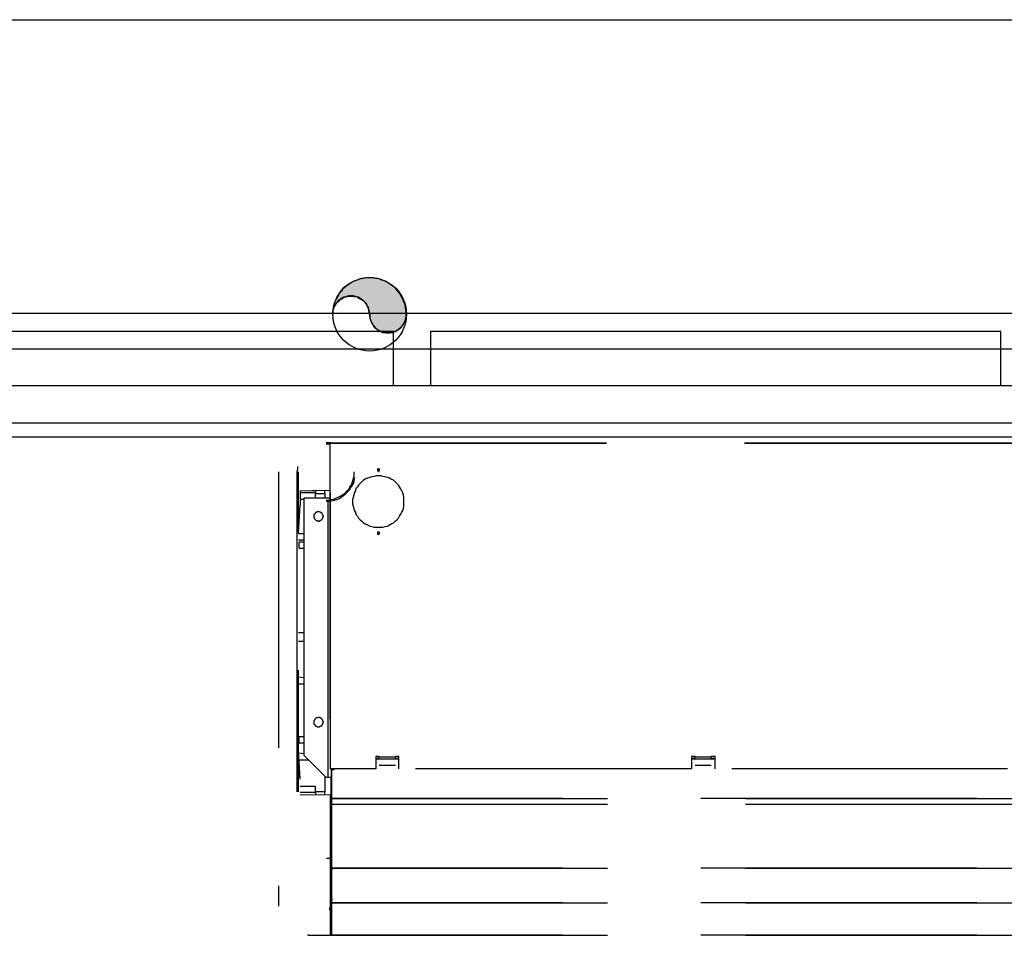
# Model space of a CAD drawing. Header units: millimetres. Extents: x 335 to 739279, y -1 to 84.
# Tile 145 of 244: x 391.99 to 393.78, y 39.89 to 41.55. Entities that reach past the tile are written whole.
import ezdxf

# ---------------------------------------------------------------- set-up
doc = ezdxf.new("R2010")
doc.units = ezdxf.units.MM
doc.header["$MEASUREMENT"] = 0
doc.linetypes.add('Dashed', pattern=[0.75, 0.5, -0.25])

msp = doc.modelspace()

# ---------------------------------------------------------------- hatches: boundary and pattern name
at = {"linetype": 'Continuous'}
msp.add_hatch(color=256, dxfattribs=at).paths.add_polyline_path([(392.6288, 41.0149), (392.6288, 41.0119), (392.6288, 41.0089), (392.6298, 41.0059), (392.6308, 41.0029), (392.6318, 40.9999), (392.6328, 40.9979), (392.6348, 40.9949), (392.6358, 40.9929), (392.6378, 40.9909), (392.6408, 40.9889), (392.6428, 40.9869), (392.6448, 40.9859), (392.6478, 40.9839), (392.6508, 40.9829), (392.6528, 40.9819), (392.6558, 40.9819), (392.6588, 40.9809), (392.6618, 40.9809), (392.6648, 40.9809), (392.6678, 40.9819), (392.6708, 40.9819), (392.6728, 40.9829), (392.6758, 40.9839), (392.6788, 40.9859), (392.6808, 40.9869), (392.6828, 40.9889), (392.6858, 40.9909), (392.6868, 40.9929), (392.6888, 40.9949), (392.6908, 40.9979), (392.6918, 40.9999), (392.6928, 41.0029), (392.6938, 41.0059), (392.6948, 41.0089), (392.6948, 41.0119), (392.6948, 41.0149), (392.6948, 41.0199), (392.6938, 41.0259), (392.6928, 41.0319), (392.6908, 41.0369), (392.6888, 41.0429), (392.6858, 41.0479), (392.6828, 41.0529), (392.6798, 41.0569), (392.6758, 41.0619), (392.6708, 41.0659), (392.6668, 41.0689), (392.6618, 41.0719), (392.6568, 41.0749), (392.6508, 41.0769), (392.6458, 41.0789), (392.6398, 41.0799), (392.6338, 41.0809), (392.6288, 41.0809), (392.6228, 41.0809), (392.6168, 41.0799), (392.6108, 41.0789), (392.6058, 41.0769), (392.5998, 41.0749), (392.5948, 41.0719), (392.5898, 41.0689), (392.5858, 41.0659), (392.5808, 41.0619), (392.5778, 41.0569), (392.5738, 41.0529), (392.5708, 41.0479), (392.5678, 41.0429), (392.5658, 41.0369), (392.5638, 41.0319), (392.5628, 41.0259), (392.5618, 41.0199), (392.5618, 41.0149), (392.5618, 41.0169), (392.5618, 41.0199), (392.5628, 41.0229), (392.5638, 41.0259), (392.5648, 41.0289), (392.5658, 41.0309), (392.5678, 41.0339), (392.5698, 41.0359), (392.5718, 41.0379), (392.5738, 41.0399), (392.5758, 41.0419), (392.5788, 41.0429), (392.5808, 41.0449), (392.5838, 41.0459), (392.5868, 41.0469), (392.5888, 41.0469), (392.5918, 41.0479), (392.5948, 41.0479), (392.5978, 41.0479), (392.6008, 41.0469), (392.6038, 41.0469), (392.6068, 41.0459), (392.6088, 41.0449), (392.6118, 41.0429), (392.6138, 41.0419), (392.6168, 41.0399), (392.6188, 41.0379), (392.6208, 41.0359), (392.6228, 41.0339), (392.6238, 41.0309), (392.6248, 41.0289), (392.6268, 41.0259), (392.6268, 41.0229), (392.6278, 41.0199), (392.6278, 41.0169), (392.6288, 41.0149), (392.6288, 41.0149)])

# ---------------------------------------------------------------- linework, layer by layer
at = {"color": 7}
for p, q in [((389.7708, 41.5489), (396.0338, 41.5489)), ((389.7708, 41.0169), (396.0338, 41.0169)), ((392.6718, 40.9839), (391.6368, 40.9839)), ((392.6718, 40.9519), (392.6718, 40.9839)), ((393.7728, 40.9839), (392.7388, 40.9839)), ((392.7388, 40.9839), (392.7388, 40.9519)), ((393.7728, 40.9519), (393.7728, 40.9839)), ((391.6368, 40.9519), (392.6718, 40.9519)), ((392.6718, 40.8849), (392.6718, 40.9519)), ((392.6718, 40.9519), (392.7388, 40.9519)), ((392.7388, 40.9519), (393.7728, 40.9519)), ((392.7388, 40.9519), (392.7388, 40.8849)), ((393.7728, 40.8849), (393.7728, 40.9519)), ((393.7728, 40.9519), (393.8388, 40.9519)), ((392.6718, 40.8849), (391.6368, 40.8849)), ((392.7388, 40.8849), (392.6718, 40.8849)), ((393.7728, 40.8849), (392.7388, 40.8849)), ((393.8388, 40.8849), (393.7728, 40.8849)), ((389.7708, 40.8179), (396.0338, 40.8179)), ((420.2738, 40.7919), (388.4178, 40.7919))]:
    msp.add_line(p, q, dxfattribs=at)
at = {"color": 8, "linetype": 'Dashed'}
for p, q in [((392.5578, 40.7819), (392.5498, 40.7819)), ((392.5498, 40.7799), (392.5568, 40.7799)), ((392.5568, 40.7809), (392.5568, 40.1909)), ((392.5568, 40.7809), (392.5578, 40.7809)), ((392.5578, 40.7819), (394.4788, 40.7819)), ((392.5578, 40.7809), (392.5578, 40.7819)), ((392.5578, 40.7809), (392.5578, 40.7819)), ((392.5578, 40.7809), (394.4788, 40.7809)), ((392.5578, 40.1909), (392.5578, 40.7809)), ((392.4978, 40.7389), (392.4978, 40.7349)), ((392.4638, 40.7289), (392.4638, 39.9419)), ((392.4978, 40.7349), (392.4968, 40.7289)), ((392.4968, 40.7289), (392.4968, 40.7239)), ((392.4968, 40.7239), (392.4968, 40.7019)), ((392.4998, 40.6179), (392.4998, 40.7289)), ((392.4968, 40.7019), (392.4968, 40.6169)), ((392.5028, 40.6949), (392.5568, 40.6959)), ((392.5028, 40.6949), (392.5028, 40.6689)), ((392.5198, 40.6909), (392.5028, 40.6909)), ((392.5098, 40.2149), (392.5098, 40.6819)), ((392.5098, 40.6819), (392.5538, 40.6819)), ((392.5308, 40.6909), (392.5198, 40.6909)), ((392.5308, 40.6949), (392.5238, 40.6949)), ((392.5308, 40.6949), (392.5308, 40.6909)), ((392.5308, 40.6819), (392.5308, 40.6909)), ((392.5308, 40.6899), (392.5478, 40.6899)), ((392.5478, 40.6899), (392.5478, 40.6959)), ((392.5478, 40.6899), (392.5478, 40.6819)), ((392.5538, 40.1749), (392.5538, 40.6819)), ((392.5538, 40.6819), (392.5568, 40.6819)), ((392.4998, 40.6179), (392.5028, 40.6689)), ((392.5028, 40.6799), (392.5098, 40.6799)), ((392.4968, 40.6169), (392.4968, 40.2759)), ((392.5098, 40.6169), (392.4998, 40.6169)), ((392.4998, 40.6059), (392.5098, 40.6059)), ((392.5098, 40.6019), (392.5008, 40.6019)), ((392.5008, 40.5909), (392.5008, 40.6019)), ((392.5008, 40.5909), (392.5098, 40.5909)), ((392.4998, 40.4379), (392.5098, 40.4379)), ((392.4998, 40.4219), (392.5098, 40.4219)), ((392.4998, 40.2869), (392.4998, 40.3699)), ((392.4998, 40.3209), (392.4998, 40.3699)), ((392.5098, 40.3559), (392.4998, 40.3569)), ((392.4998, 40.3449), (392.5098, 40.3449)), ((392.4998, 40.2219), (392.4998, 40.3209)), ((392.4968, 40.2759), (392.4968, 40.1949)), ((392.4998, 40.1949), (392.4998, 40.2869)), ((392.5098, 40.2489), (392.5008, 40.2489)), ((392.5008, 40.2379), (392.5008, 40.2489)), ((392.5008, 40.2379), (392.5098, 40.2379)), ((392.5028, 40.1719), (392.4998, 40.2219)), ((392.5008, 40.1939), (392.4998, 40.2219)), ((392.5098, 40.2179), (392.4998, 40.2189)), ((392.5008, 40.2069), (392.5178, 40.2069)), ((392.5498, 40.1749), (392.5098, 40.2149)), ((392.6458, 40.2129), (392.6398, 40.2129)), ((392.6398, 40.2129), (392.6398, 40.1909)), ((392.6398, 40.2099), (392.6458, 40.2099)), ((392.6398, 40.2089), (392.6818, 40.2089)), ((392.6458, 40.2119), (392.6458, 40.2129)), ((392.6758, 40.2119), (392.6458, 40.2119)), ((392.6458, 40.2089), (392.6458, 40.2119)), ((392.6818, 40.2129), (392.6758, 40.2129)), ((392.6758, 40.2119), (392.6758, 40.2129)), ((392.6758, 40.2089), (392.6758, 40.2119)), ((392.6758, 40.2099), (392.6818, 40.2099)), ((392.6818, 40.1909), (392.6818, 40.2129)), ((393.2188, 40.2129), (393.2118, 40.2129)), ((393.2118, 40.2129), (393.2118, 40.1909)), ((393.2118, 40.2099), (393.2188, 40.2099)), ((393.2118, 40.2089), (393.2548, 40.2089)), ((393.2188, 40.2119), (393.2188, 40.2129)), ((393.2478, 40.2119), (393.2188, 40.2119)), ((393.2188, 40.2089), (393.2188, 40.2119)), ((393.2548, 40.2129), (393.2478, 40.2129)), ((393.2478, 40.2119), (393.2478, 40.2129)), ((393.2478, 40.2089), (393.2478, 40.2119)), ((393.2478, 40.2099), (393.2548, 40.2099)), ((393.2548, 40.1909), (393.2548, 40.2129)), ((392.4968, 40.1949), (392.4968, 40.1489)), ((392.4998, 40.1489), (392.4998, 40.1949)), ((392.5028, 40.1719), (392.5008, 40.1939)), ((392.5578, 40.1909), (392.5568, 40.1909)), ((392.6398, 40.1909), (392.5578, 40.1909)), ((392.5588, 40.1889), (392.5588, 40.1419)), ((392.5588, 40.1889), (392.5598, 40.1889)), ((392.5598, 40.1889), (392.5598, 40.1909)), ((392.5598, 40.1889), (392.5598, 40.1419)), ((392.5638, 40.1889), (392.5598, 40.1889)), ((392.5608, 40.1889), (392.5608, 40.1909)), ((392.5608, 40.1889), (392.5608, 40.1909)), ((392.5628, 40.1889), (392.5628, 40.1909)), ((392.5638, 40.1909), (392.5638, 40.1889)), ((392.6758, 40.1969), (392.6458, 40.1969)), ((393.2118, 40.1909), (392.6818, 40.1909)), ((393.2478, 40.1969), (393.2188, 40.1969)), ((393.7848, 40.1909), (393.2548, 40.1909)), ((392.5478, 40.1769), (392.5478, 40.1489)), ((392.5538, 40.1749), (392.5498, 40.1749)), ((392.5588, 40.1749), (392.5538, 40.1749)), ((392.5588, 40.0119), (392.5588, 40.1749)), ((392.5308, 40.1589), (392.5028, 40.1589)), ((392.5198, 40.1479), (392.5028, 40.1479)), ((392.5308, 40.1479), (392.5198, 40.1479)), ((392.5308, 40.1479), (392.5308, 40.1589)), ((392.5478, 40.1489), (392.5308, 40.1489)), ((392.5308, 40.1479), (392.5308, 40.1439)), ((392.5478, 40.1439), (392.5478, 40.1489)), ((392.5578, 40.1429), (392.5028, 40.1439)), ((392.5578, 40.0289), (392.5578, 40.1429)), ((392.5598, 40.1419), (392.5588, 40.1419)), ((392.5598, 40.1419), (392.5598, 40.1369)), ((392.5598, 40.1349), (392.5598, 40.1419)), ((392.5598, 40.1369), (394.4788, 40.1369)), ((394.4788, 40.1369), (392.5598, 40.1369)), ((392.5598, 40.1369), (392.5598, 40.1269)), ((392.5598, 40.1259), (392.5598, 40.1349)), ((392.5588, 40.0129), (392.5588, 40.1259)), ((392.5588, 40.1259), (392.5598, 40.1259)), ((392.5598, 40.1269), (394.4788, 40.1269)), ((392.5598, 40.1269), (392.5598, 40.1259)), ((392.5598, 40.1259), (392.5598, 40.0129)), ((392.5508, 40.0289), (392.5578, 40.0289)), ((392.5578, 39.8889), (392.5578, 40.0289)), ((392.5578, 40.0109), (392.5588, 40.0109)), ((392.5578, 40.0099), (392.5588, 40.0099)), ((392.5578, 40.0069), (392.5588, 40.0069)), ((392.5578, 40.0059), (392.5588, 40.0059)), ((392.5598, 40.0129), (392.5588, 40.0129)), ((392.5588, 40.0109), (392.5598, 40.0109)), ((392.5588, 40.0109), (392.5588, 40.0079)), ((392.5588, 40.0099), (392.5588, 40.0109)), ((392.5588, 39.9519), (392.5588, 40.0079)), ((392.5598, 40.0079), (392.5588, 40.0079)), ((392.5598, 40.0129), (392.5598, 40.0109)), ((392.5598, 40.0119), (392.5598, 40.0129)), ((392.5598, 40.0089), (392.5598, 40.0119)), ((392.5598, 40.0109), (394.4788, 40.0109)), ((394.4788, 40.0109), (392.5598, 40.0109)), ((392.5598, 40.0109), (392.5598, 40.0079)), ((392.5598, 40.0089), (392.5598, 40.0079)), ((392.5598, 40.0079), (392.5598, 39.9509)), ((392.5578, 39.9919), (392.5588, 39.9919)), ((392.5578, 39.9899), (392.5588, 39.9899)), ((392.5588, 39.9759), (392.5578, 39.9759)), ((392.5588, 39.9729), (392.5578, 39.9729)), ((392.5578, 39.9679), (392.5588, 39.9679)), ((392.5588, 39.9509), (392.5598, 39.9509)), ((392.5588, 39.9509), (392.5588, 39.9449)), ((392.5598, 39.9509), (392.5598, 39.9479)), ((392.5598, 39.9489), (392.5598, 39.9509)), ((392.5578, 39.9399), (392.5578, 39.9389)), ((392.5588, 39.9399), (392.5578, 39.9399)), ((392.5588, 39.9389), (392.5578, 39.9389)), ((392.5588, 39.9369), (392.5578, 39.9369)), ((392.5588, 39.9449), (392.5588, 39.8999)), ((392.5598, 39.9449), (392.5588, 39.9449)), ((392.5588, 39.9449), (392.5598, 39.9449)), ((392.5588, 39.9399), (392.5588, 39.9389)), ((392.5588, 39.9369), (392.5588, 39.9249)), ((392.5598, 39.9459), (392.5598, 39.9489)), ((392.5598, 39.9479), (394.4788, 39.9479)), ((394.4788, 39.9479), (392.5598, 39.9479)), ((392.5598, 39.9479), (392.5598, 39.9449)), ((392.5598, 39.9459), (392.5598, 39.9449)), ((392.5598, 39.9449), (392.5598, 39.8999)), ((392.5578, 39.9249), (392.5588, 39.9249)), ((392.5578, 39.9239), (392.5588, 39.9239)), ((392.5588, 39.9239), (392.5588, 39.9249)), ((392.5578, 39.8989), (392.5588, 39.8989)), ((392.5588, 39.8979), (392.5588, 39.8999)), ((392.5598, 39.8999), (392.5588, 39.8999)), ((392.5588, 39.8979), (392.5588, 39.8899)), ((392.5598, 39.8979), (392.5588, 39.8979)), ((392.5598, 39.8999), (392.5598, 39.8889)), ((392.5598, 39.8909), (392.5598, 39.8999)), ((392.5178, 39.8889), (392.5158, 39.8889)), ((392.5178, 39.8889), (392.5578, 39.8889)), ((392.5578, 39.8959), (392.5588, 39.8959)), ((392.5598, 39.8899), (392.5588, 39.8899)), ((392.5598, 39.8909), (392.5598, 39.8899)), ((392.5598, 39.8889), (394.4788, 39.8889)), ((394.4788, 39.8889), (392.5598, 39.8889))]:
    msp.add_line(p, q, dxfattribs=at)
msp.add_lwpolyline([(392.6288, 41.0149), (392.6288, 41.0119), (392.6288, 41.0089), (392.6298, 41.0059), (392.6308, 41.0029), (392.6318, 40.9999), (392.6328, 40.9979), (392.6348, 40.9949), (392.6358, 40.9929), (392.6378, 40.9909), (392.6408, 40.9889), (392.6428, 40.9869), (392.6448, 40.9859), (392.6478, 40.9839), (392.6508, 40.9829), (392.6528, 40.9819), (392.6558, 40.9819), (392.6588, 40.9809), (392.6618, 40.9809), (392.6648, 40.9809), (392.6678, 40.9819), (392.6708, 40.9819), (392.6728, 40.9829), (392.6758, 40.9839), (392.6788, 40.9859), (392.6808, 40.9869), (392.6828, 40.9889), (392.6858, 40.9909), (392.6868, 40.9929), (392.6888, 40.9949), (392.6908, 40.9979), (392.6918, 40.9999), (392.6928, 41.0029), (392.6938, 41.0059), (392.6948, 41.0089), (392.6948, 41.0119), (392.6948, 41.0149), (392.6948, 41.0199), (392.6938, 41.0259), (392.6928, 41.0319), (392.6908, 41.0369), (392.6888, 41.0429), (392.6858, 41.0479), (392.6828, 41.0529), (392.6798, 41.0569), (392.6758, 41.0619), (392.6708, 41.0659), (392.6668, 41.0689), (392.6618, 41.0719), (392.6568, 41.0749), (392.6508, 41.0769), (392.6458, 41.0789), (392.6398, 41.0799), (392.6338, 41.0809), (392.6288, 41.0809), (392.6228, 41.0809), (392.6168, 41.0799), (392.6108, 41.0789), (392.6058, 41.0769), (392.5998, 41.0749), (392.5948, 41.0719), (392.5898, 41.0689), (392.5858, 41.0659), (392.5808, 41.0619), (392.5778, 41.0569), (392.5738, 41.0529), (392.5708, 41.0479), (392.5678, 41.0429), (392.5658, 41.0369), (392.5638, 41.0319), (392.5628, 41.0259), (392.5618, 41.0199), (392.5618, 41.0149), (392.5618, 41.0169), (392.5618, 41.0199), (392.5628, 41.0229), (392.5638, 41.0259), (392.5648, 41.0289), (392.5658, 41.0309), (392.5678, 41.0339), (392.5698, 41.0359), (392.5718, 41.0379), (392.5738, 41.0399), (392.5758, 41.0419), (392.5788, 41.0429), (392.5808, 41.0449), (392.5838, 41.0459), (392.5868, 41.0469), (392.5888, 41.0469), (392.5918, 41.0479), (392.5948, 41.0479), (392.5978, 41.0479), (392.6008, 41.0469), (392.6038, 41.0469), (392.6068, 41.0459), (392.6088, 41.0449), (392.6118, 41.0429), (392.6138, 41.0419), (392.6168, 41.0399), (392.6188, 41.0379), (392.6208, 41.0359), (392.6228, 41.0339), (392.6238, 41.0309), (392.6248, 41.0289), (392.6268, 41.0259), (392.6268, 41.0229), (392.6278, 41.0199), (392.6278, 41.0169), (392.6288, 41.0149), (392.6288, 41.0149)], close=True, dxfattribs=at)
for points in [[(392.5498, 40.6779), (392.5548, 40.6779), (392.5598, 40.6789), (392.5638, 40.6799), (392.5688, 40.6819), (392.5728, 40.6839), (392.5768, 40.6859), (392.5808, 40.6879), (392.5848, 40.6909), (392.5878, 40.6949), (392.5908, 40.6979), (392.5928, 40.7019), (392.5958, 40.7059), (392.5978, 40.7109), (392.5988, 40.7149), (392.5998, 40.7199), (392.6008, 40.7239), (392.6008, 40.7289)], [(392.5498, 40.6759), (392.5548, 40.6759), (392.5598, 40.6769), (392.5648, 40.6779), (392.5688, 40.6789), (392.5738, 40.6809), (392.5778, 40.6839), (392.5818, 40.6869), (392.5858, 40.6899), (392.5888, 40.6929), (392.5928, 40.6969), (392.5948, 40.7009), (392.5978, 40.7049), (392.5998, 40.7089), (392.6008, 40.7139), (392.6018, 40.7189)], [(392.6448, 40.7219), (392.6408, 40.7219), (392.6368, 40.7209), (392.6328, 40.7199), (392.6288, 40.7189), (392.6248, 40.7179), (392.6208, 40.7159), (392.6178, 40.7139), (392.6148, 40.7109), (392.6118, 40.7079), (392.6088, 40.7049), (392.6068, 40.7019), (392.6038, 40.6989), (392.6028, 40.6949), (392.6008, 40.6909), (392.5998, 40.6869), (392.5988, 40.6829), (392.5978, 40.6789), (392.5978, 40.6749), (392.5978, 40.6709), (392.5988, 40.6669), (392.5998, 40.6629), (392.6008, 40.6589), (392.6028, 40.6559), (392.6038, 40.6519), (392.6068, 40.6489), (392.6088, 40.6449), (392.6118, 40.6419), (392.6148, 40.6399), (392.6178, 40.6369), (392.6208, 40.6349), (392.6248, 40.6329), (392.6288, 40.6309), (392.6328, 40.6299), (392.6368, 40.6289), (392.6408, 40.6289), (392.6448, 40.6289), (392.6488, 40.6289), (392.6528, 40.6289), (392.6568, 40.6299), (392.6608, 40.6309), (392.6648, 40.6329), (392.6678, 40.6349), (392.6718, 40.6369), (392.6748, 40.6399), (392.6778, 40.6419), (392.6808, 40.6449), (392.6828, 40.6489), (392.6848, 40.6519), (392.6868, 40.6559), (392.6888, 40.6589), (392.6898, 40.6629), (392.6908, 40.6669), (392.6908, 40.6709), (392.6908, 40.6749), (392.6908, 40.6789), (392.6908, 40.6829), (392.6898, 40.6869), (392.6888, 40.6909), (392.6868, 40.6949), (392.6848, 40.6989), (392.6828, 40.7019), (392.6808, 40.7049), (392.6778, 40.7079), (392.6748, 40.7109), (392.6718, 40.7139), (392.6678, 40.7159), (392.6648, 40.7179), (392.6608, 40.7189), (392.6568, 40.7199), (392.6528, 40.7209), (392.6488, 40.7219), (392.6448, 40.7219)], [(392.6448, 40.7349), (392.6448, 40.7349), (392.6438, 40.7349), (392.6438, 40.7349), (392.6438, 40.7349), (392.6438, 40.7349), (392.6438, 40.7349), (392.6438, 40.7339), (392.6428, 40.7339), (392.6428, 40.7339), (392.6428, 40.7339), (392.6428, 40.7339), (392.6428, 40.7339), (392.6428, 40.7339), (392.6428, 40.7329), (392.6428, 40.7329), (392.6428, 40.7329), (392.6428, 40.7329), (392.6428, 40.7329), (392.6428, 40.7319), (392.6428, 40.7319), (392.6428, 40.7319), (392.6428, 40.7319), (392.6428, 40.7319), (392.6428, 40.7319), (392.6428, 40.7309), (392.6428, 40.7309), (392.6428, 40.7309), (392.6428, 40.7309), (392.6438, 40.7309), (392.6438, 40.7309), (392.6438, 40.7309), (392.6438, 40.7309), (392.6438, 40.7309), (392.6438, 40.7299), (392.6448, 40.7299), (392.6448, 40.7299), (392.6448, 40.7299), (392.6448, 40.7299), (392.6448, 40.7309), (392.6458, 40.7309), (392.6458, 40.7309), (392.6458, 40.7309), (392.6458, 40.7309), (392.6458, 40.7309), (392.6458, 40.7309), (392.6458, 40.7309), (392.6468, 40.7309), (392.6468, 40.7319), (392.6468, 40.7319), (392.6468, 40.7319), (392.6468, 40.7319), (392.6468, 40.7319), (392.6468, 40.7319), (392.6468, 40.7329), (392.6468, 40.7329), (392.6468, 40.7329), (392.6468, 40.7329), (392.6468, 40.7329), (392.6468, 40.7339), (392.6468, 40.7339), (392.6468, 40.7339), (392.6458, 40.7339), (392.6458, 40.7339), (392.6458, 40.7339), (392.6458, 40.7339), (392.6458, 40.7349), (392.6458, 40.7349), (392.6458, 40.7349), (392.6448, 40.7349), (392.6448, 40.7349), (392.6448, 40.7349), (392.6448, 40.7349)], [(392.5358, 40.6569), (392.5358, 40.6569), (392.5348, 40.6569), (392.5338, 40.6569), (392.5328, 40.6559), (392.5328, 40.6559), (392.5318, 40.6559), (392.5308, 40.6549), (392.5308, 40.6549), (392.5298, 40.6549), (392.5298, 40.6539), (392.5288, 40.6529), (392.5288, 40.6529), (392.5288, 40.6519), (392.5278, 40.6519), (392.5278, 40.6509), (392.5278, 40.6499), (392.5278, 40.6489), (392.5278, 40.6489), (392.5278, 40.6479), (392.5278, 40.6469), (392.5278, 40.6469), (392.5278, 40.6459), (392.5288, 40.6449), (392.5288, 40.6439), (392.5288, 40.6439), (392.5298, 40.6429), (392.5298, 40.6429), (392.5308, 40.6419), (392.5308, 40.6419), (392.5318, 40.6409), (392.5328, 40.6409), (392.5328, 40.6409), (392.5338, 40.6409), (392.5348, 40.6399), (392.5358, 40.6399), (392.5358, 40.6399), (392.5368, 40.6399), (392.5378, 40.6399), (392.5378, 40.6409), (392.5388, 40.6409), (392.5398, 40.6409), (392.5398, 40.6409), (392.5408, 40.6419), (392.5418, 40.6419), (392.5418, 40.6429), (392.5428, 40.6429), (392.5428, 40.6439), (392.5428, 40.6439), (392.5438, 40.6449), (392.5438, 40.6459), (392.5438, 40.6469), (392.5438, 40.6469), (392.5448, 40.6479), (392.5448, 40.6489), (392.5448, 40.6489), (392.5438, 40.6499), (392.5438, 40.6509), (392.5438, 40.6519), (392.5438, 40.6519), (392.5428, 40.6529), (392.5428, 40.6529), (392.5428, 40.6539), (392.5418, 40.6549), (392.5418, 40.6549), (392.5408, 40.6549), (392.5398, 40.6559), (392.5398, 40.6559), (392.5388, 40.6559), (392.5378, 40.6569), (392.5378, 40.6569), (392.5368, 40.6569), (392.5358, 40.6569)], [(392.6448, 40.6199), (392.6448, 40.6199), (392.6438, 40.6199), (392.6438, 40.6199), (392.6438, 40.6199), (392.6438, 40.6199), (392.6438, 40.6199), (392.6438, 40.6199), (392.6428, 40.6199), (392.6428, 40.6199), (392.6428, 40.6189), (392.6428, 40.6189), (392.6428, 40.6189), (392.6428, 40.6189), (392.6428, 40.6189), (392.6428, 40.6189), (392.6428, 40.6179), (392.6428, 40.6179), (392.6428, 40.6179), (392.6428, 40.6179), (392.6428, 40.6179), (392.6428, 40.6169), (392.6428, 40.6169), (392.6428, 40.6169), (392.6428, 40.6169), (392.6428, 40.6169), (392.6428, 40.6169), (392.6428, 40.6159), (392.6428, 40.6159), (392.6438, 40.6159), (392.6438, 40.6159), (392.6438, 40.6159), (392.6438, 40.6159), (392.6438, 40.6159), (392.6438, 40.6159), (392.6448, 40.6159), (392.6448, 40.6159), (392.6448, 40.6159), (392.6448, 40.6159), (392.6448, 40.6159), (392.6458, 40.6159), (392.6458, 40.6159), (392.6458, 40.6159), (392.6458, 40.6159), (392.6458, 40.6159), (392.6458, 40.6159), (392.6458, 40.6169), (392.6468, 40.6169), (392.6468, 40.6169), (392.6468, 40.6169), (392.6468, 40.6169), (392.6468, 40.6169), (392.6468, 40.6179), (392.6468, 40.6179), (392.6468, 40.6179), (392.6468, 40.6179), (392.6468, 40.6179), (392.6468, 40.6189), (392.6468, 40.6189), (392.6468, 40.6189), (392.6468, 40.6189), (392.6468, 40.6189), (392.6458, 40.6189), (392.6458, 40.6199), (392.6458, 40.6199), (392.6458, 40.6199), (392.6458, 40.6199), (392.6458, 40.6199), (392.6458, 40.6199), (392.6448, 40.6199), (392.6448, 40.6199), (392.6448, 40.6199), (392.6448, 40.6199)], [(392.5358, 40.2839), (392.5358, 40.2839), (392.5348, 40.2839), (392.5338, 40.2829), (392.5328, 40.2829), (392.5328, 40.2829), (392.5318, 40.2829), (392.5308, 40.2819), (392.5308, 40.2819), (392.5298, 40.2809), (392.5298, 40.2809), (392.5288, 40.2799), (392.5288, 40.2799), (392.5288, 40.2789), (392.5278, 40.2779), (392.5278, 40.2769), (392.5278, 40.2769), (392.5278, 40.2759), (392.5278, 40.2749), (392.5278, 40.2749), (392.5278, 40.2739), (392.5278, 40.2729), (392.5278, 40.2719), (392.5288, 40.2719), (392.5288, 40.2709), (392.5288, 40.2709), (392.5298, 40.2699), (392.5298, 40.2689), (392.5308, 40.2689), (392.5308, 40.2689), (392.5318, 40.2679), (392.5328, 40.2679), (392.5328, 40.2679), (392.5338, 40.2669), (392.5348, 40.2669), (392.5358, 40.2669), (392.5358, 40.2669), (392.5368, 40.2669), (392.5378, 40.2669), (392.5378, 40.2669), (392.5388, 40.2679), (392.5398, 40.2679), (392.5398, 40.2679), (392.5408, 40.2689), (392.5418, 40.2689), (392.5418, 40.2689), (392.5428, 40.2699), (392.5428, 40.2709), (392.5428, 40.2709), (392.5438, 40.2719), (392.5438, 40.2719), (392.5438, 40.2729), (392.5438, 40.2739), (392.5448, 40.2749), (392.5448, 40.2749), (392.5448, 40.2759), (392.5438, 40.2769), (392.5438, 40.2769), (392.5438, 40.2779), (392.5438, 40.2789), (392.5428, 40.2799), (392.5428, 40.2799), (392.5428, 40.2809), (392.5418, 40.2809), (392.5418, 40.2819), (392.5408, 40.2819), (392.5398, 40.2829), (392.5398, 40.2829), (392.5388, 40.2829), (392.5378, 40.2829), (392.5378, 40.2839), (392.5368, 40.2839), (392.5358, 40.2839)], [(392.5598, 40.0119), (392.5598, 40.0119), (392.5598, 40.0119), (392.5598, 40.0119), (392.5598, 40.0119), (392.5588, 40.0119), (392.5588, 40.0119), (392.5588, 40.0119), (392.5588, 40.0119), (392.5588, 40.0119), (392.5588, 40.0119), (392.5588, 40.0109), (392.5588, 40.0109), (392.5588, 40.0109), (392.5588, 40.0109), (392.5588, 40.0109), (392.5588, 40.0109), (392.5588, 40.0109), (392.5588, 40.0109), (392.5588, 40.0109), (392.5588, 40.0099), (392.5588, 40.0099), (392.5588, 40.0099), (392.5588, 40.0099), (392.5588, 40.0099), (392.5588, 40.0099), (392.5588, 40.0099), (392.5588, 40.0099), (392.5588, 40.0099), (392.5588, 40.0099), (392.5588, 40.0099), (392.5588, 40.0089), (392.5598, 40.0089), (392.5598, 40.0089), (392.5598, 40.0089), (392.5598, 40.0089), (392.5598, 40.0089), (392.5598, 40.0089), (392.5598, 40.0089), (392.5598, 40.0089), (392.5608, 40.0089), (392.5608, 40.0089), (392.5608, 40.0099), (392.5608, 40.0099), (392.5608, 40.0099), (392.5608, 40.0099), (392.5608, 40.0099), (392.5608, 40.0099), (392.5608, 40.0099), (392.5608, 40.0099), (392.5608, 40.0099), (392.5608, 40.0099), (392.5608, 40.0099), (392.5608, 40.0109), (392.5608, 40.0109), (392.5608, 40.0109), (392.5608, 40.0109), (392.5608, 40.0109), (392.5608, 40.0109), (392.5608, 40.0109), (392.5608, 40.0109), (392.5608, 40.0109), (392.5608, 40.0119), (392.5608, 40.0119), (392.5608, 40.0119), (392.5608, 40.0119), (392.5608, 40.0119), (392.5608, 40.0119), (392.5608, 40.0119), (392.5598, 40.0119), (392.5598, 40.0119), (392.5598, 40.0119), (392.5598, 40.0119)], [(392.5598, 40.0119), (392.5598, 40.0119), (392.5598, 40.0119), (392.5598, 40.0119), (392.5598, 40.0119), (392.5588, 40.0119), (392.5588, 40.0109), (392.5588, 40.0109), (392.5588, 40.0109), (392.5588, 40.0109), (392.5588, 40.0109), (392.5588, 40.0109), (392.5588, 40.0109), (392.5588, 40.0109), (392.5588, 40.0109), (392.5588, 40.0109), (392.5588, 40.0109), (392.5588, 40.0099), (392.5588, 40.0099), (392.5588, 40.0099), (392.5588, 40.0099), (392.5588, 40.0099), (392.5588, 40.0099), (392.5588, 40.0099), (392.5588, 40.0099), (392.5588, 40.0099), (392.5588, 40.0089), (392.5588, 40.0089), (392.5588, 40.0089), (392.5588, 40.0089), (392.5588, 40.0089), (392.5588, 40.0089), (392.5598, 40.0089), (392.5598, 40.0089), (392.5598, 40.0089), (392.5598, 40.0089), (392.5598, 40.0089), (392.5598, 40.0089), (392.5598, 40.0089), (392.5598, 40.0089), (392.5608, 40.0089), (392.5608, 40.0089), (392.5608, 40.0089), (392.5608, 40.0089), (392.5608, 40.0089), (392.5608, 40.0089), (392.5608, 40.0089), (392.5608, 40.0099), (392.5608, 40.0099), (392.5608, 40.0099), (392.5608, 40.0099), (392.5608, 40.0099), (392.5608, 40.0099), (392.5608, 40.0099), (392.5608, 40.0099), (392.5608, 40.0099), (392.5608, 40.0109), (392.5608, 40.0109), (392.5608, 40.0109), (392.5608, 40.0109), (392.5608, 40.0109), (392.5608, 40.0109), (392.5608, 40.0109), (392.5608, 40.0109), (392.5608, 40.0109), (392.5608, 40.0109), (392.5608, 40.0109), (392.5608, 40.0119), (392.5608, 40.0119), (392.5598, 40.0119), (392.5598, 40.0119), (392.5598, 40.0119), (392.5598, 40.0119)], [(392.5598, 40.0109), (392.5598, 40.0109), (392.5598, 40.0109), (392.5598, 40.0109), (392.5588, 40.0109), (392.5588, 40.0109), (392.5588, 40.0109), (392.5588, 40.0109), (392.5588, 40.0109), (392.5588, 40.0109), (392.5588, 40.0109), (392.5588, 40.0109), (392.5588, 40.0099), (392.5588, 40.0099), (392.5588, 40.0099), (392.5588, 40.0099), (392.5588, 40.0099), (392.5588, 40.0099), (392.5588, 40.0099), (392.5588, 40.0099), (392.5588, 40.0089), (392.5588, 40.0089), (392.5588, 40.0089), (392.5588, 40.0089), (392.5588, 40.0089), (392.5588, 40.0089), (392.5588, 40.0089), (392.5588, 40.0089), (392.5588, 40.0089), (392.5588, 40.0089), (392.5588, 40.0079), (392.5588, 40.0079), (392.5588, 40.0079), (392.5598, 40.0079), (392.5598, 40.0079), (392.5598, 40.0079), (392.5598, 40.0079), (392.5598, 40.0079), (392.5598, 40.0079), (392.5598, 40.0079), (392.5598, 40.0079), (392.5608, 40.0079), (392.5608, 40.0079), (392.5608, 40.0089), (392.5608, 40.0089), (392.5608, 40.0089), (392.5608, 40.0089), (392.5608, 40.0089), (392.5608, 40.0089), (392.5608, 40.0089), (392.5608, 40.0089), (392.5608, 40.0089), (392.5608, 40.0089), (392.5608, 40.0099), (392.5608, 40.0099), (392.5608, 40.0099), (392.5608, 40.0099), (392.5608, 40.0099), (392.5608, 40.0099), (392.5608, 40.0099), (392.5608, 40.0099), (392.5608, 40.0109), (392.5608, 40.0109), (392.5608, 40.0109), (392.5608, 40.0109), (392.5608, 40.0109), (392.5608, 40.0109), (392.5608, 40.0109), (392.5598, 40.0109), (392.5598, 40.0109), (392.5598, 40.0109), (392.5598, 40.0109), (392.5598, 40.0109)], [(392.5598, 39.9539), (392.5598, 39.9539), (392.5598, 39.9539), (392.5598, 39.9539), (392.5588, 39.9539), (392.5588, 39.9539), (392.5588, 39.9539), (392.5588, 39.9539), (392.5588, 39.9539), (392.5588, 39.9539), (392.5588, 39.9539), (392.5588, 39.9539), (392.5588, 39.9539), (392.5588, 39.9539), (392.5588, 39.9529), (392.5588, 39.9529), (392.5588, 39.9529), (392.5588, 39.9529), (392.5588, 39.9529), (392.5588, 39.9529), (392.5588, 39.9529), (392.5588, 39.9529), (392.5588, 39.9519), (392.5588, 39.9519), (392.5588, 39.9519), (392.5588, 39.9519), (392.5588, 39.9519), (392.5588, 39.9519), (392.5588, 39.9519), (392.5588, 39.9519), (392.5588, 39.9519), (392.5588, 39.9519), (392.5588, 39.9519), (392.5598, 39.9509), (392.5598, 39.9509), (392.5598, 39.9509), (392.5598, 39.9509), (392.5598, 39.9509), (392.5598, 39.9509), (392.5598, 39.9509), (392.5598, 39.9519), (392.5608, 39.9519), (392.5608, 39.9519), (392.5608, 39.9519), (392.5608, 39.9519), (392.5608, 39.9519), (392.5608, 39.9519), (392.5608, 39.9519), (392.5608, 39.9519), (392.5608, 39.9519), (392.5608, 39.9519), (392.5608, 39.9529), (392.5608, 39.9529), (392.5608, 39.9529), (392.5608, 39.9529), (392.5608, 39.9529), (392.5608, 39.9529), (392.5608, 39.9529), (392.5608, 39.9529), (392.5608, 39.9539), (392.5608, 39.9539), (392.5608, 39.9539), (392.5608, 39.9539), (392.5608, 39.9539), (392.5608, 39.9539), (392.5608, 39.9539), (392.5608, 39.9539), (392.5608, 39.9539), (392.5598, 39.9539), (392.5598, 39.9539), (392.5598, 39.9539), (392.5598, 39.9539), (392.5598, 39.9539)], [(392.5578, 39.9399), (392.5578, 39.9399), (392.5568, 39.9399), (392.5568, 39.9399), (392.5568, 39.9389), (392.5568, 39.9389), (392.5568, 39.9389), (392.5558, 39.9389), (392.5558, 39.9389), (392.5558, 39.9389), (392.5558, 39.9389), (392.5558, 39.9389), (392.5558, 39.9389), (392.5558, 39.9379), (392.5558, 39.9379), (392.5558, 39.9379), (392.5558, 39.9379), (392.5558, 39.9379), (392.5558, 39.9369), (392.5558, 39.9369), (392.5558, 39.9369), (392.5558, 39.9369), (392.5558, 39.9369), (392.5558, 39.9369), (392.5558, 39.9359), (392.5558, 39.9359), (392.5558, 39.9359), (392.5558, 39.9359), (392.5558, 39.9359), (392.5558, 39.9359), (392.5568, 39.9359), (392.5568, 39.9359), (392.5568, 39.9349), (392.5568, 39.9349), (392.5568, 39.9349), (392.5578, 39.9349), (392.5578, 39.9349), (392.5578, 39.9349), (392.5578, 39.9349), (392.5578, 39.9349), (392.5578, 39.9349), (392.5588, 39.9359), (392.5588, 39.9359), (392.5588, 39.9359), (392.5588, 39.9359), (392.5588, 39.9359), (392.5588, 39.9359), (392.5588, 39.9359), (392.5598, 39.9359), (392.5598, 39.9369), (392.5598, 39.9369), (392.5598, 39.9369), (392.5598, 39.9369), (392.5598, 39.9369), (392.5598, 39.9369), (392.5598, 39.9379), (392.5598, 39.9379), (392.5598, 39.9379), (392.5598, 39.9379), (392.5598, 39.9379), (392.5598, 39.9389), (392.5588, 39.9389), (392.5588, 39.9389), (392.5588, 39.9389), (392.5588, 39.9389), (392.5588, 39.9389), (392.5588, 39.9389), (392.5588, 39.9389), (392.5578, 39.9389), (392.5578, 39.9399), (392.5578, 39.9399), (392.5578, 39.9399), (392.5578, 39.9399)], [(392.5578, 39.9389), (392.5578, 39.9389), (392.5578, 39.9389), (392.5568, 39.9389), (392.5568, 39.9379), (392.5568, 39.9379), (392.5568, 39.9379), (392.5568, 39.9379), (392.5568, 39.9379), (392.5568, 39.9379), (392.5568, 39.9379), (392.5568, 39.9379), (392.5568, 39.9379), (392.5568, 39.9379), (392.5568, 39.9379), (392.5568, 39.9379), (392.5568, 39.9379), (392.5568, 39.9379), (392.5568, 39.9369), (392.5568, 39.9369), (392.5568, 39.9369), (392.5568, 39.9369), (392.5568, 39.9369), (392.5568, 39.9369), (392.5568, 39.9369), (392.5568, 39.9369), (392.5568, 39.9369), (392.5568, 39.9369), (392.5568, 39.9369), (392.5568, 39.9369), (392.5568, 39.9369), (392.5568, 39.9369), (392.5568, 39.9359), (392.5568, 39.9359), (392.5578, 39.9359), (392.5578, 39.9359), (392.5578, 39.9359), (392.5578, 39.9359), (392.5578, 39.9359), (392.5578, 39.9359), (392.5578, 39.9359), (392.5578, 39.9369), (392.5578, 39.9369), (392.5578, 39.9369), (392.5578, 39.9369), (392.5578, 39.9369), (392.5588, 39.9369), (392.5588, 39.9369), (392.5588, 39.9369), (392.5588, 39.9369), (392.5588, 39.9369), (392.5588, 39.9369), (392.5588, 39.9369), (392.5588, 39.9369), (392.5588, 39.9369), (392.5588, 39.9379), (392.5588, 39.9379), (392.5588, 39.9379), (392.5588, 39.9379), (392.5588, 39.9379), (392.5588, 39.9379), (392.5588, 39.9379), (392.5588, 39.9379), (392.5578, 39.9379), (392.5578, 39.9379), (392.5578, 39.9379), (392.5578, 39.9379), (392.5578, 39.9379), (392.5578, 39.9379), (392.5578, 39.9389), (392.5578, 39.9389), (392.5578, 39.9389), (392.5578, 39.9389)], [(392.5598, 39.9249), (392.5598, 39.9249), (392.5598, 39.9249), (392.5598, 39.9249), (392.5598, 39.9249), (392.5598, 39.9249), (392.5598, 39.9249), (392.5598, 39.9249), (392.5598, 39.9249), (392.5598, 39.9249), (392.5598, 39.9249), (392.5598, 39.9249), (392.5598, 39.9249), (392.5598, 39.9249), (392.5598, 39.9249), (392.5598, 39.9249), (392.5598, 39.9249), (392.5598, 39.9249), (392.5588, 39.9249), (392.5588, 39.9249), (392.5588, 39.9249), (392.5588, 39.9249), (392.5588, 39.9249), (392.5588, 39.9249), (392.5588, 39.9249), (392.5588, 39.9249), (392.5588, 39.9249), (392.5588, 39.9249), (392.5588, 39.9249), (392.5588, 39.9249), (392.5588, 39.9249), (392.5588, 39.9249), (392.5588, 39.9249), (392.5588, 39.9249), (392.5588, 39.9249), (392.5588, 39.9249), (392.5588, 39.9249), (392.5588, 39.9249), (392.5588, 39.9239), (392.5588, 39.9239), (392.5588, 39.9239), (392.5588, 39.9239), (392.5588, 39.9239), (392.5588, 39.9239), (392.5588, 39.9239), (392.5588, 39.9239), (392.5588, 39.9239), (392.5588, 39.9239), (392.5588, 39.9239), (392.5588, 39.9239), (392.5588, 39.9239), (392.5588, 39.9239), (392.5588, 39.9239), (392.5588, 39.9239), (392.5588, 39.9239), (392.5598, 39.9239), (392.5598, 39.9239), (392.5598, 39.9239), (392.5598, 39.9239), (392.5598, 39.9239), (392.5598, 39.9239), (392.5598, 39.9239), (392.5598, 39.9239), (392.5598, 39.9239), (392.5598, 39.9239), (392.5598, 39.9239), (392.5598, 39.9239), (392.5598, 39.9239), (392.5598, 39.9239), (392.5598, 39.9239), (392.5598, 39.9239), (392.5598, 39.9249), (392.5598, 39.9249)], [(392.5598, 39.9239), (392.5598, 39.9239), (392.5598, 39.9239), (392.5598, 39.9239), (392.5598, 39.9239), (392.5598, 39.9239), (392.5598, 39.9239), (392.5598, 39.9239), (392.5598, 39.9239), (392.5598, 39.9239), (392.5598, 39.9239), (392.5598, 39.9239), (392.5598, 39.9239), (392.5598, 39.9239), (392.5598, 39.9249), (392.5598, 39.9249), (392.5598, 39.9249), (392.5598, 39.9249), (392.5588, 39.9249), (392.5588, 39.9249), (392.5588, 39.9249), (392.5588, 39.9249), (392.5588, 39.9249), (392.5588, 39.9239), (392.5588, 39.9239), (392.5588, 39.9239), (392.5588, 39.9239), (392.5588, 39.9239), (392.5588, 39.9239), (392.5588, 39.9239), (392.5588, 39.9239), (392.5588, 39.9239), (392.5588, 39.9239), (392.5588, 39.9239), (392.5588, 39.9239), (392.5588, 39.9239), (392.5588, 39.9239), (392.5588, 39.9239), (392.5588, 39.9239), (392.5588, 39.9239), (392.5588, 39.9229), (392.5588, 39.9229), (392.5588, 39.9229), (392.5588, 39.9229), (392.5588, 39.9229), (392.5588, 39.9229), (392.5588, 39.9229), (392.5588, 39.9229), (392.5588, 39.9229), (392.5588, 39.9229), (392.5588, 39.9229), (392.5588, 39.9229), (392.5588, 39.9229), (392.5588, 39.9229), (392.5588, 39.9229), (392.5598, 39.9229), (392.5598, 39.9229), (392.5598, 39.9229), (392.5598, 39.9229), (392.5598, 39.9229), (392.5598, 39.9229), (392.5598, 39.9229), (392.5598, 39.9229), (392.5598, 39.9229), (392.5598, 39.9229), (392.5598, 39.9229), (392.5598, 39.9229), (392.5598, 39.9229), (392.5598, 39.9229), (392.5598, 39.9239), (392.5598, 39.9239), (392.5598, 39.9239), (392.5598, 39.9239)], [(392.5608, 39.8899), (392.5608, 39.8899), (392.5608, 39.8899), (392.5608, 39.8899), (392.5608, 39.8899), (392.5608, 39.8899), (392.5608, 39.8899), (392.5608, 39.8899), (392.5608, 39.8899), (392.5608, 39.8899), (392.5608, 39.8899), (392.5608, 39.8899), (392.5608, 39.8899), (392.5608, 39.8899), (392.5598, 39.8909), (392.5598, 39.8909), (392.5598, 39.8909), (392.5598, 39.8909), (392.5598, 39.8909), (392.5598, 39.8909), (392.5598, 39.8909), (392.5598, 39.8909), (392.5598, 39.8909), (392.5598, 39.8899), (392.5598, 39.8899), (392.5598, 39.8899), (392.5598, 39.8899), (392.5598, 39.8899), (392.5598, 39.8899), (392.5588, 39.8899), (392.5588, 39.8899), (392.5588, 39.8899), (392.5588, 39.8899), (392.5588, 39.8899), (392.5588, 39.8899), (392.5588, 39.8899), (392.5588, 39.8899), (392.5588, 39.8899), (392.5588, 39.8899), (392.5588, 39.8889), (392.5588, 39.8889), (392.5588, 39.8889), (392.5588, 39.8889), (392.5588, 39.8889), (392.5598, 39.8889), (392.5598, 39.8889), (392.5598, 39.8889), (392.5598, 39.8889), (392.5598, 39.8889), (392.5598, 39.8889), (392.5598, 39.8889), (392.5598, 39.8889), (392.5598, 39.8889), (392.5598, 39.8889), (392.5598, 39.8889), (392.5598, 39.8889), (392.5598, 39.8889), (392.5598, 39.8889), (392.5598, 39.8889), (392.5608, 39.8889), (392.5608, 39.8889), (392.5608, 39.8889), (392.5608, 39.8889), (392.5608, 39.8889), (392.5608, 39.8889), (392.5608, 39.8889), (392.5608, 39.8889), (392.5608, 39.8889), (392.5608, 39.8889), (392.5608, 39.8889), (392.5608, 39.8899), (392.5608, 39.8899), (392.5608, 39.8899)]]:
    msp.add_lwpolyline(points, dxfattribs=at)
msp.add_circle((392.6288, 41.0149), 0.0667, dxfattribs=at)
for centre, start, end in [((392.5948, 41.0149), 0, 180), ((392.6618, 41.0149), 180, 0)]:
    msp.add_arc(centre, 0.0333, start, end, dxfattribs=at)

doc.saveas('drawing.dxf')
